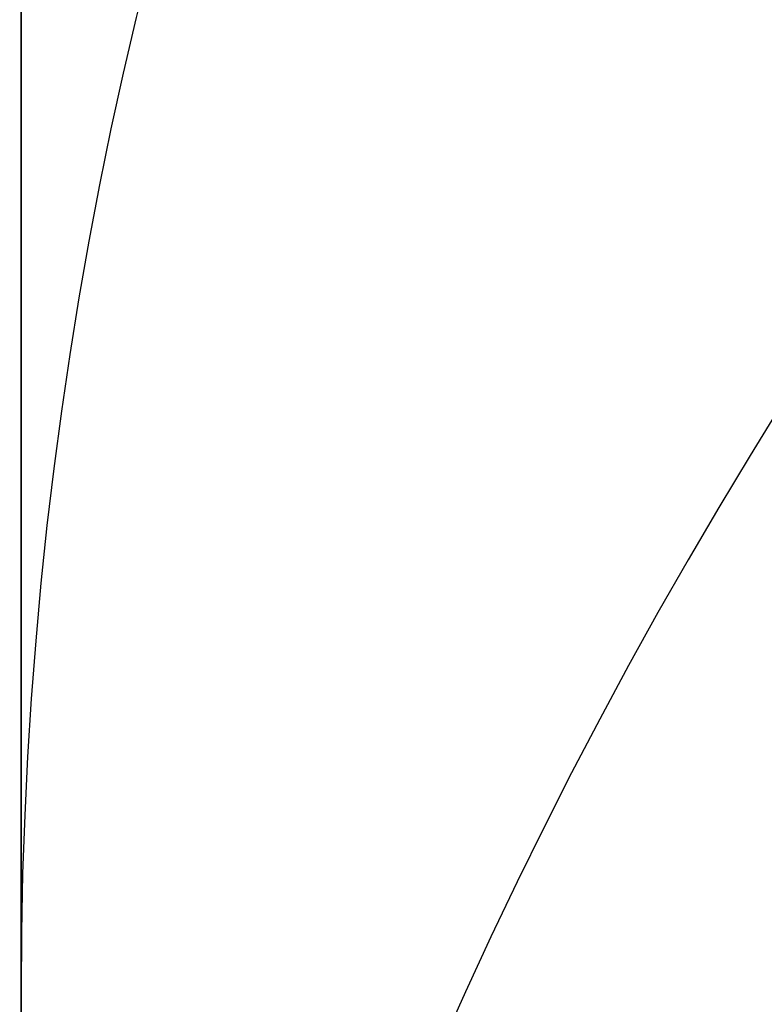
# Model space of a CAD drawing. Extents: x -15 to 7, y 1 to 148.
# Tile 116 of 194: x -7.845 to -7.731, y 140.404 to 140.555. Entities that reach past the tile are written whole.
import ezdxf

# ---------------------------------------------------------------- set-up
doc = ezdxf.new("R2010")
doc.units = 0
doc.layers.add('DEFAULT', color=7, linetype='CONTINUOUS')

msp = doc.modelspace()

# ---------------------------------------------------------------- linework, layer by layer
at = {"layer": 'DEFAULT', "color": 254, "extrusion": (1, 0, 0)}
msp.add_arc((61.76599, -493.86387, -7.845), 495.44137, 80.2789025, 83.9349996, dxfattribs=at)
at = {"layer": 'DEFAULT', "color": 254, "extrusion": (1, 0, -1.53134e-16)}
msp.add_arc((139.65845, -12.33615, -7.845), 2.9, 270, 90, dxfattribs=at)
at = {"layer": 'DEFAULT', "color": 254, "extrusion": (1, 1.3208e-14, 8.91821e-15)}
msp.add_arc((143.783, -43.22106, -7.845), 3.79867, 125.50644, 152.75313, dxfattribs=at)
at = {"layer": 'DEFAULT', "color": 254, "extrusion": (-6.775e-15, 0.457818, 0.889046)}
msp.add_arc((7.045, -143.8184, 27.40095), 0.8, 271.6871, 0, dxfattribs=at)
at = {"layer": 'DEFAULT', "color": 254, "extrusion": (1.52417e-05, 0.23551, 0.971872)}
msp.add_arc((7.05414, -146.11893, -8.14291), 0.79992, 271.63778, 0.03041, dxfattribs=at)
at = {"layer": 'DEFAULT', "color": 254}
for centre in [(-7.045, 139.98436, -43.22105), (-7.045, 139.98436, -100.72287)]:
    msp.add_arc(centre, 0.8, 91.5, 180, dxfattribs=at)
at = {"layer": 'DEFAULT', "color": 254, "extrusion": (-3.19625e-05, 0.333799, 0.942644)}
msp.add_arc((7.03172, -165.61702, -48.45263), 0.79988, 271.80494, 359.96718, dxfattribs=at)
at = {"layer": 'DEFAULT', "color": 254, "extrusion": (1.74798e-14, 0.62932, 0.777146)}
msp.add_arc((7.045, -172.3312, 9.37826), 0.8, 271.92985, 360, dxfattribs=at)
at = {"layer": 'DEFAULT', "color": 254, "extrusion": (1, -5.79326e-15, -6.25663e-15)}
msp.add_arc((143.78303, -43.221, -7.845), 3.79867, 152.7541, 180.00078, dxfattribs=at)

doc.saveas('drawing.dxf')
